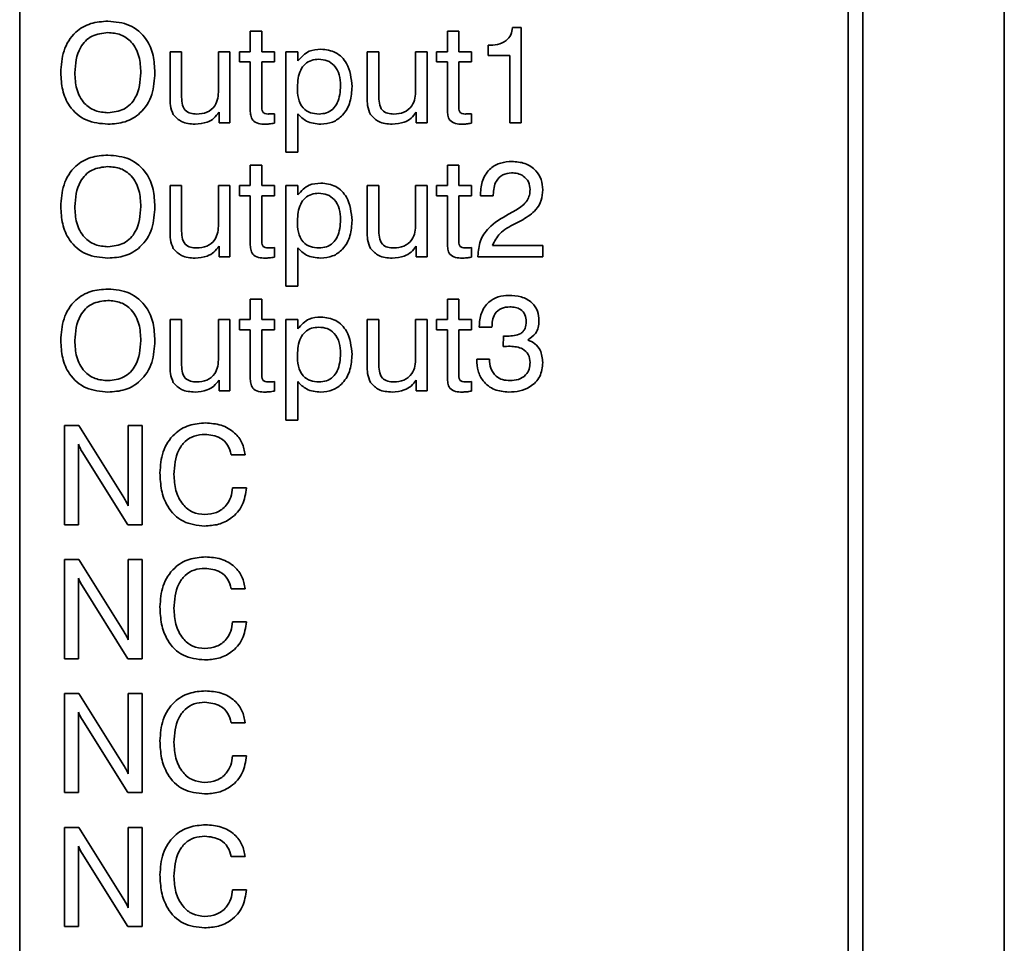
# Model space of a CAD drawing. Header units: millimetres. Extents: x 15 to 187, y 49 to 265.
# Tile 16 of 62: x 74 to 87, y 104 to 116. Entities that reach past the tile are written whole.
import ezdxf

# ---------------------------------------------------------------- set-up
doc = ezdxf.new("R2010")
doc.units = ezdxf.units.MM

msp = doc.modelspace()

# ---------------------------------------------------------------- linework, layer by layer
at = {"color": 7, "linetype": 'Continuous', "lineweight": 35}
for p, q in [((87.3352, 91.4998), (87.3352, 138.1665)), ((85.4352, 95.7332), (85.4352, 132.2665)), ((74.1018, 129.0665), (74.1018, 95.9332)), ((85.2352, 95.9332), (85.2352, 129.0665)), ((80.7269, 115.9485), (80.842, 115.9485)), ((80.842, 115.9485), (80.842, 114.6665)), ((77.201, 115.8973), (77.3548, 115.8973)), ((77.201, 115.6238), (77.201, 115.8973)), ((77.3548, 115.8973), (77.3548, 115.6238)), ((79.8506, 115.8973), (80.0044, 115.8973)), ((79.8506, 115.6238), (79.8506, 115.8973)), ((80.0044, 115.8973), (80.0044, 115.6238)), ((80.3976, 115.5725), (80.3976, 115.7092)), ((76.1241, 115.0041), (76.1241, 115.6238)), ((76.1241, 115.6238), (76.2779, 115.6238)), ((76.2779, 115.6238), (76.2779, 115.037)), ((76.7736, 115.6238), (76.9275, 115.6238)), ((76.7736, 115.1085), (76.7736, 115.6238)), ((76.9275, 115.6238), (76.9275, 114.6665)), ((77.0544, 115.6238), (77.201, 115.6238)), ((77.0544, 115.487), (77.0544, 115.6238)), ((77.3548, 115.6238), (77.5258, 115.6238)), ((77.5258, 115.6238), (77.5258, 115.487)), ((77.6796, 115.6238), (77.8391, 115.6238)), ((77.6796, 114.2733), (77.6796, 115.6238)), ((77.8391, 115.6238), (77.8391, 115.4996)), ((78.7736, 115.0041), (78.7736, 115.6238)), ((78.7736, 115.6238), (78.9275, 115.6238)), ((78.9275, 115.6238), (78.9275, 115.037)), ((79.4232, 115.6238), (79.5771, 115.6238)), ((79.4232, 115.1085), (79.4232, 115.6238)), ((79.5771, 115.6238), (79.5771, 114.6665)), ((79.7039, 115.6238), (79.8506, 115.6238)), ((79.7039, 115.487), (79.7039, 115.6238)), ((80.0044, 115.6238), (80.1754, 115.6238)), ((80.1754, 115.6238), (80.1754, 115.487)), ((80.6882, 115.5725), (80.3976, 115.5725)), ((80.6882, 114.6665), (80.6882, 115.5725)), ((77.201, 115.487), (77.0544, 115.487)), ((77.201, 114.8393), (77.201, 115.487)), ((77.5258, 115.487), (77.3548, 115.487)), ((77.3548, 115.487), (77.3548, 114.8943)), ((79.8506, 115.487), (79.7039, 115.487)), ((79.8506, 114.8393), (79.8506, 115.487)), ((80.1754, 115.487), (80.0044, 115.487)), ((80.0044, 115.487), (80.0044, 114.8943)), ((76.7806, 114.6665), (76.7806, 114.8102)), ((77.5258, 114.7907), (77.5258, 114.6628)), ((77.8391, 114.7896), (77.8391, 114.2733)), ((79.4302, 114.6665), (79.4302, 114.8102)), ((80.1754, 114.7907), (80.1754, 114.6628)), ((76.9275, 114.6665), (76.7806, 114.6665)), ((79.5771, 114.6665), (79.4302, 114.6665)), ((80.842, 114.6665), (80.6882, 114.6665)), ((77.8391, 114.2733), (77.6796, 114.2733)), ((77.201, 114.0973), (77.3548, 114.0973)), ((77.201, 113.8238), (77.201, 114.0973)), ((77.3548, 114.0973), (77.3548, 113.8238)), ((79.8506, 114.0973), (80.0044, 114.0973)), ((79.8506, 113.8238), (79.8506, 114.0973)), ((80.0044, 114.0973), (80.0044, 113.8238)), ((76.1241, 113.2041), (76.1241, 113.8238)), ((76.1241, 113.8238), (76.2779, 113.8238)), ((76.2779, 113.8238), (76.2779, 113.237)), ((76.7736, 113.8238), (76.9275, 113.8238)), ((76.7736, 113.3085), (76.7736, 113.8238)), ((76.9275, 113.8238), (76.9275, 112.8665)), ((77.0544, 113.8238), (77.201, 113.8238)), ((77.0544, 113.687), (77.0544, 113.8238)), ((77.3548, 113.8238), (77.5258, 113.8238)), ((77.5258, 113.8238), (77.5258, 113.687)), ((77.6796, 113.8238), (77.8391, 113.8238)), ((77.6796, 112.4733), (77.6796, 113.8238)), ((77.8391, 113.8238), (77.8391, 113.6996)), ((78.7736, 113.2041), (78.7736, 113.8238)), ((78.7736, 113.8238), (78.9275, 113.8238)), ((78.9275, 113.8238), (78.9275, 113.237)), ((79.4232, 113.8238), (79.5771, 113.8238)), ((79.4232, 113.3085), (79.4232, 113.8238)), ((79.5771, 113.8238), (79.5771, 112.8665)), ((79.7039, 113.8238), (79.8506, 113.8238)), ((79.7039, 113.687), (79.7039, 113.8238)), ((80.0044, 113.8238), (80.1754, 113.8238)), ((80.1754, 113.8238), (80.1754, 113.687)), ((77.201, 113.687), (77.0544, 113.687)), ((77.201, 113.0393), (77.201, 113.687)), ((77.5258, 113.687), (77.3548, 113.687)), ((77.3548, 113.687), (77.3548, 113.0943)), ((79.8506, 113.687), (79.7039, 113.687)), ((79.8506, 113.0393), (79.8506, 113.687)), ((80.1754, 113.687), (80.0044, 113.687)), ((80.0044, 113.687), (80.0044, 113.0943)), ((80.295, 113.687), (80.295, 113.7092)), ((80.466, 113.687), (80.295, 113.687)), ((80.466, 113.702), (80.466, 113.687)), ((80.6711, 113.4381), (80.7777, 113.4976)), ((80.8621, 113.366), (80.7557, 113.3109)), ((80.4542, 113.0203), (81.1326, 113.0203)), ((81.1326, 113.0203), (81.1326, 112.8665)), ((76.7806, 112.8665), (76.7806, 113.0102)), ((77.5258, 112.9907), (77.5258, 112.8628)), ((77.8391, 112.9896), (77.8391, 112.4733)), ((79.4302, 112.8665), (79.4302, 113.0102)), ((80.1754, 112.9907), (80.1754, 112.8628)), ((76.9275, 112.8665), (76.7806, 112.8665)), ((79.5771, 112.8665), (79.4302, 112.8665)), ((80.2608, 112.8665), (80.2608, 112.8769)), ((81.1326, 112.8665), (80.2608, 112.8665)), ((77.8391, 112.4733), (77.6796, 112.4733)), ((77.201, 112.2973), (77.3548, 112.2973)), ((77.201, 112.0238), (77.201, 112.2973)), ((77.3548, 112.2973), (77.3548, 112.0238)), ((79.8506, 112.2973), (80.0044, 112.2973)), ((79.8506, 112.0238), (79.8506, 112.2973)), ((80.0044, 112.2973), (80.0044, 112.0238)), ((76.1241, 111.4041), (76.1241, 112.0238)), ((76.1241, 112.0238), (76.2779, 112.0238)), ((76.2779, 112.0238), (76.2779, 111.437)), ((76.7736, 112.0238), (76.9275, 112.0238)), ((76.7736, 111.5085), (76.7736, 112.0238)), ((76.9275, 112.0238), (76.9275, 111.0665)), ((77.0544, 112.0238), (77.201, 112.0238)), ((77.0544, 111.887), (77.0544, 112.0238)), ((77.3548, 112.0238), (77.5258, 112.0238)), ((77.5258, 112.0238), (77.5258, 111.887)), ((77.6796, 112.0238), (77.8391, 112.0238)), ((77.6796, 110.6733), (77.6796, 112.0238)), ((77.8391, 112.0238), (77.8391, 111.8996)), ((78.7736, 111.4041), (78.7736, 112.0238)), ((78.7736, 112.0238), (78.9275, 112.0238)), ((78.9275, 112.0238), (78.9275, 111.437)), ((79.4232, 112.0238), (79.5771, 112.0238)), ((79.4232, 111.5085), (79.4232, 112.0238)), ((79.5771, 112.0238), (79.5771, 111.0665)), ((79.7039, 112.0238), (79.8506, 112.0238)), ((79.7039, 111.887), (79.7039, 112.0238)), ((80.0044, 112.0238), (80.1754, 112.0238)), ((80.1754, 112.0238), (80.1754, 111.887)), ((77.201, 111.887), (77.0544, 111.887)), ((77.201, 111.2393), (77.201, 111.887)), ((77.5258, 111.887), (77.3548, 111.887)), ((77.3548, 111.887), (77.3548, 111.2943)), ((79.8506, 111.887), (79.7039, 111.887)), ((79.8506, 111.2393), (79.8506, 111.887)), ((80.1754, 111.887), (80.0044, 111.887)), ((80.0044, 111.887), (80.0044, 111.2943)), ((80.2779, 111.9212), (80.2779, 111.9303)), ((80.4489, 111.9212), (80.2779, 111.9212)), ((80.6016, 111.6608), (80.6024, 111.8031)), ((80.6078, 111.6616), (80.6016, 111.6608)), ((80.2437, 111.4938), (80.4147, 111.4938)), ((80.2437, 111.4845), (80.2437, 111.4938)), ((76.7806, 111.0665), (76.7806, 111.2102)), ((77.5258, 111.1907), (77.5258, 111.0628)), ((77.8391, 111.1896), (77.8391, 110.6733)), ((79.4302, 111.0665), (79.4302, 111.2102)), ((80.1754, 111.1907), (80.1754, 111.0628)), ((76.9275, 111.0665), (76.7806, 111.0665)), ((79.5771, 111.0665), (79.4302, 111.0665)), ((77.8391, 110.6733), (77.6796, 110.6733)), ((74.7053, 110.5998), (74.8978, 110.5998)), ((74.7053, 109.2665), (74.7053, 110.5998)), ((74.8978, 110.5998), (75.5031, 109.6313)), ((75.56, 110.5998), (75.748, 110.5998)), ((75.56, 109.5192), (75.56, 110.5998)), ((75.748, 110.5998), (75.748, 109.2665)), ((74.8933, 110.3472), (74.8933, 109.2665)), ((75.5573, 109.2665), (74.94, 110.2486)), ((77.1326, 110.2067), (76.9446, 110.2067)), ((76.9617, 109.7622), (77.1497, 109.7622)), ((74.8933, 109.2665), (74.7053, 109.2665)), ((75.748, 109.2665), (75.5573, 109.2665)), ((74.7053, 108.7998), (74.8978, 108.7998)), ((74.7053, 107.4665), (74.7053, 108.7998)), ((74.8978, 108.7998), (75.5031, 107.8313)), ((75.56, 108.7998), (75.748, 108.7998)), ((75.56, 107.7192), (75.56, 108.7998)), ((75.748, 108.7998), (75.748, 107.4665)), ((74.8933, 108.5472), (74.8933, 107.4665)), ((75.5573, 107.4665), (74.94, 108.4486)), ((77.1326, 108.4067), (76.9446, 108.4067)), ((76.9617, 107.9622), (77.1497, 107.9622)), ((74.8933, 107.4665), (74.7053, 107.4665)), ((75.748, 107.4665), (75.5573, 107.4665)), ((74.7053, 106.9998), (74.8978, 106.9998)), ((74.7053, 105.6665), (74.7053, 106.9998)), ((74.8978, 106.9998), (75.5031, 106.0313)), ((75.56, 106.9998), (75.748, 106.9998)), ((75.56, 105.9192), (75.56, 106.9998)), ((75.748, 106.9998), (75.748, 105.6665)), ((74.8933, 106.7472), (74.8933, 105.6665)), ((75.5573, 105.6665), (74.94, 106.6486)), ((77.1326, 106.6067), (76.9446, 106.6067)), ((76.9617, 106.1622), (77.1497, 106.1622)), ((74.8933, 105.6665), (74.7053, 105.6665)), ((75.748, 105.6665), (75.5573, 105.6665)), ((74.7053, 105.1998), (74.8978, 105.1998)), ((74.7053, 103.8665), (74.7053, 105.1998)), ((74.8978, 105.1998), (75.5031, 104.2313)), ((75.56, 105.1998), (75.748, 105.1998)), ((75.56, 104.1192), (75.56, 105.1998)), ((75.748, 105.1998), (75.748, 103.8665)), ((74.8933, 104.9472), (74.8933, 103.8665)), ((75.5573, 103.8665), (74.94, 104.8486)), ((77.1326, 104.8067), (76.9446, 104.8067)), ((76.9617, 104.3622), (77.1497, 104.3622)), ((74.8933, 103.8665), (74.7053, 103.8665)), ((75.748, 103.8665), (75.5573, 103.8665))]:
    msp.add_line(p, q, dxfattribs=at)
for points, knots in [([(74.654, 115.3417), (74.6604, 115.4415), (74.6731, 115.6403), (74.8251, 115.8862), (75.053, 116.0181), (75.2094, 116.0287), (75.2878, 116.034)], [0, 0, 0, 0, 0.2806564, 0.559563, 0.7794045, 1, 1, 1, 1]), ([(75.2878, 116.034), (75.3879, 116.0253), (75.5877, 116.0079), (75.8081, 115.8148), (75.907, 115.5758), (75.915, 115.4198), (75.9189, 115.3417)], [0, 0, 0, 0, 0.2799495, 0.5584674, 0.7789101, 1, 1, 1, 1]), ([(80.3976, 115.7092), (80.44, 115.7113), (80.5247, 115.7155), (80.6391, 115.7595), (80.7094, 115.8492), (80.7211, 115.9154), (80.7269, 115.9485)], [0, 0, 0, 0, 0.2810561, 0.5603187, 0.7796488, 1, 1, 1, 1]), ([(75.2878, 115.8802), (75.2132, 115.8722), (75.0643, 115.8562), (74.8677, 115.6516), (74.8518, 115.4593), (74.842, 115.3417)], [0, 0, 0, 0, 0.2803874, 0.55994149, 1, 1, 1, 1]), ([(75.7309, 115.3417), (75.7269, 115.4155), (75.719, 115.5628), (75.6232, 115.7522), (75.4624, 115.866), (75.3461, 115.8755), (75.2878, 115.8802)], [0, 0, 0, 0, 0.28094, 0.560286, 0.7797841, 1, 1, 1, 1]), ([(77.8391, 115.4996), (77.8865, 115.5515), (77.9713, 115.6445), (78.0954, 115.6538), (78.1502, 115.6579)], [0, 0, 0, 0, 0.5586656, 1, 1, 1, 1]), ([(78.1502, 115.6579), (78.2194, 115.6496), (78.3577, 115.633), (78.5397, 115.443), (78.5576, 115.2647), (78.5685, 115.1558)], [0, 0, 0, 0, 0.280272, 0.5603284, 1, 1, 1, 1]), ([(78.1227, 115.5212), (78.0892, 115.5189), (78.0222, 115.5142), (77.9335, 115.4612), (77.8464, 115.3412), (77.8388, 115.227), (77.8335, 115.147)], [0, 0, 0, 0, 0.1872424, 0.373886, 0.5608603, 1, 1, 1, 1]), ([(78.4147, 115.1676), (78.412, 115.2161), (78.4065, 115.3128), (78.3422, 115.4361), (78.2374, 115.5116), (78.161, 115.518), (78.1227, 115.5212)], [0, 0, 0, 0, 0.2808611, 0.5601993, 0.7797764, 1, 1, 1, 1]), ([(75.2878, 114.6494), (75.1875, 114.6582), (74.9875, 114.6757), (74.7661, 114.8681), (74.6665, 115.1074), (74.6581, 115.2635), (74.654, 115.3417)], [0, 0, 0, 0, 0.2799747, 0.5585368, 0.7789397, 1, 1, 1, 1]), ([(74.842, 115.3417), (74.8461, 115.2677), (74.8542, 115.1201), (74.9514, 114.9307), (75.1128, 114.8172), (75.2294, 114.8079), (75.2878, 114.8032)], [0, 0, 0, 0, 0.2809153, 0.5602205, 0.7797539, 1, 1, 1, 1]), ([(75.9189, 115.3417), (75.9127, 115.2422), (75.9002, 115.0437), (75.7491, 114.798), (75.5222, 114.6655), (75.366, 114.6548), (75.2878, 114.6494)], [0, 0, 0, 0, 0.2806789, 0.5596353, 0.7794046, 1, 1, 1, 1]), ([(75.2878, 114.8032), (75.3622, 114.8114), (75.5107, 114.8276), (75.7053, 115.033), (75.7212, 115.2246), (75.7309, 115.3417)], [0, 0, 0, 0, 0.280273, 0.5599391, 1, 1, 1, 1]), ([(77.8335, 115.147), (77.8356, 115.0976), (77.8397, 114.9991), (77.8966, 114.8675), (78.0076, 114.794), (78.0855, 114.7888), (78.1246, 114.7862)], [0, 0, 0, 0, 0.2812416, 0.5603616, 0.7795575, 1, 1, 1, 1]), ([(78.1246, 114.7862), (78.1585, 114.7886), (78.2263, 114.7935), (78.3154, 114.8486), (78.4017, 114.9713), (78.4093, 115.0866), (78.4147, 115.1676)], [0, 0, 0, 0, 0.1871182, 0.3736882, 0.5607415, 1, 1, 1, 1]), ([(78.5685, 115.1558), (78.5643, 115.0864), (78.5559, 114.948), (78.4605, 114.774), (78.3126, 114.6641), (78.2033, 114.6543), (78.1486, 114.6494)], [0, 0, 0, 0, 0.2807946, 0.5601953, 0.7799066, 1, 1, 1, 1]), ([(76.1668, 114.7776), (76.1506, 114.8183), (76.1216, 114.8912), (76.1233, 114.9695), (76.1241, 115.0041)], [0, 0, 0, 0, 0.5574847, 1, 1, 1, 1]), ([(76.2779, 115.037), (76.2789, 115.0022), (76.2809, 114.9331), (76.3132, 114.8346), (76.3975, 114.7897), (76.4523, 114.7873), (76.4798, 114.7862)], [0, 0, 0, 0, 0.2816448, 0.5602353, 0.7790583, 1, 1, 1, 1]), ([(76.4798, 114.7862), (76.5269, 114.7893), (76.6206, 114.7957), (76.7266, 114.8848), (76.7688, 114.9989), (76.772, 115.0719), (76.7736, 115.1085)], [0, 0, 0, 0, 0.2803278, 0.5582704, 0.7787664, 1, 1, 1, 1]), ([(78.8164, 114.7776), (78.8002, 114.8183), (78.7712, 114.8912), (78.7729, 114.9695), (78.7736, 115.0041)], [0, 0, 0, 0, 0.5574847, 1, 1, 1, 1]), ([(78.9275, 115.037), (78.9285, 115.0022), (78.9304, 114.9331), (78.9628, 114.8346), (79.0471, 114.7897), (79.1019, 114.7873), (79.1294, 114.7862)], [0, 0, 0, 0, 0.2816448, 0.5602353, 0.7790583, 1, 1, 1, 1]), ([(79.1294, 114.7862), (79.1765, 114.7893), (79.2702, 114.7957), (79.3762, 114.8848), (79.4184, 114.9989), (79.4216, 115.0719), (79.4232, 115.1085)], [0, 0, 0, 0, 0.2803278, 0.5582704, 0.7787664, 1, 1, 1, 1]), ([(77.3548, 114.8943), (77.3543, 114.866), (77.3537, 114.8305), (77.3806, 114.7988), (77.4058, 114.7876), (77.4262, 114.7867), (77.4398, 114.7862)], [0, 0, 0, 0, 0.4987736, 0.6236928, 0.7492715, 1, 1, 1, 1]), ([(80.0044, 114.8943), (80.0039, 114.866), (80.0032, 114.8305), (80.0302, 114.7988), (80.0554, 114.7876), (80.0758, 114.7867), (80.0893, 114.7862)], [0, 0, 0, 0, 0.4987736, 0.6236928, 0.7492715, 1, 1, 1, 1]), ([(76.459, 114.6494), (76.3948, 114.6534), (76.2804, 114.6605), (76.2014, 114.7419), (76.1668, 114.7776)], [0, 0, 0, 0, 0.561349, 1, 1, 1, 1]), ([(76.7806, 114.8102), (76.7593, 114.7821), (76.7166, 114.726), (76.6051, 114.6613), (76.5144, 114.6539), (76.459, 114.6494)], [0, 0, 0, 0, 0.2802652, 0.5605432, 1, 1, 1, 1]), ([(77.4005, 114.6494), (77.3705, 114.6502), (77.311, 114.6517), (77.2296, 114.6921), (77.2035, 114.7688), (77.2018, 114.8158), (77.201, 114.8393)], [0, 0, 0, 0, 0.2815969, 0.55848151, 0.77853896, 1, 1, 1, 1]), ([(77.4398, 114.7862), (77.4559, 114.7866), (77.4846, 114.7875), (77.5132, 114.7897), (77.5258, 114.7907)], [0, 0, 0, 0, 0.5599769, 1, 1, 1, 1]), ([(78.1486, 114.6494), (78.081, 114.6554), (77.9602, 114.666), (77.8761, 114.7518), (77.8391, 114.7896)], [0, 0, 0, 0, 0.5595646, 1, 1, 1, 1]), ([(79.1086, 114.6494), (79.0444, 114.6534), (78.93, 114.6605), (78.851, 114.7419), (78.8164, 114.7776)], [0, 0, 0, 0, 0.561349, 1, 1, 1, 1]), ([(79.4302, 114.8102), (79.4088, 114.7821), (79.3662, 114.726), (79.2546, 114.6613), (79.164, 114.6539), (79.1086, 114.6494)], [0, 0, 0, 0, 0.2802652, 0.5605432, 1, 1, 1, 1]), ([(80.0501, 114.6494), (80.0201, 114.6502), (79.9605, 114.6517), (79.8792, 114.6921), (79.8531, 114.7688), (79.8514, 114.8158), (79.8506, 114.8393)], [0, 0, 0, 0, 0.2815969, 0.5584815, 0.778539, 1, 1, 1, 1]), ([(80.0893, 114.7862), (80.1054, 114.7866), (80.1341, 114.7875), (80.1628, 114.7897), (80.1754, 114.7907)], [0, 0, 0, 0, 0.5599769, 1, 1, 1, 1]), ([(77.5258, 114.6628), (77.5025, 114.659), (77.461, 114.6522), (77.419, 114.6503), (77.4005, 114.6494)], [0, 0, 0, 0, 0.5600717, 1, 1, 1, 1]), ([(80.1754, 114.6628), (80.1521, 114.659), (80.1106, 114.6522), (80.0686, 114.6503), (80.0501, 114.6494)], [0, 0, 0, 0, 0.5600717, 1, 1, 1, 1]), ([(74.654, 113.5417), (74.6604, 113.6415), (74.6731, 113.8403), (74.8251, 114.0862), (75.053, 114.2181), (75.2094, 114.2287), (75.2878, 114.234)], [0, 0, 0, 0, 0.2806564, 0.559563, 0.7794045, 1, 1, 1, 1]), ([(75.2878, 114.234), (75.3879, 114.2253), (75.5877, 114.2079), (75.8081, 114.0148), (75.907, 113.7758), (75.915, 113.6198), (75.9189, 113.5417)], [0, 0, 0, 0, 0.2799495, 0.5584674, 0.7789101, 1, 1, 1, 1]), ([(75.2878, 114.0802), (75.2132, 114.0722), (75.0643, 114.0562), (74.8677, 113.8516), (74.8518, 113.6593), (74.842, 113.5417)], [0, 0, 0, 0, 0.2803874, 0.5599415, 1, 1, 1, 1]), ([(75.7309, 113.5417), (75.7269, 113.6155), (75.719, 113.7628), (75.6232, 113.9522), (75.4624, 114.066), (75.3461, 114.0755), (75.2878, 114.0802)], [0, 0, 0, 0, 0.28094, 0.560286, 0.7797841, 1, 1, 1, 1]), ([(80.295, 113.7092), (80.2997, 113.7739), (80.309, 113.9029), (80.4159, 114.0569), (80.5645, 114.1385), (80.6658, 114.1452), (80.7165, 114.1485)], [0, 0, 0, 0, 0.2804511, 0.5593623, 0.779308, 1, 1, 1, 1]), ([(80.7165, 114.1485), (80.776, 114.1442), (80.8949, 114.1354), (81.0381, 114.0412), (81.1215, 113.9087), (81.1289, 113.8152), (81.1326, 113.7685)], [0, 0, 0, 0, 0.2804405, 0.5596806, 0.7795919, 1, 1, 1, 1]), ([(80.7125, 113.9947), (80.6717, 113.9904), (80.5903, 113.9817), (80.4813, 113.8714), (80.4718, 113.7663), (80.466, 113.702)], [0, 0, 0, 0, 0.280567, 0.5602644, 1, 1, 1, 1]), ([(80.9617, 113.7698), (80.958, 113.8055), (80.9507, 113.8767), (80.8802, 113.9531), (80.796, 113.9901), (80.7403, 113.9932), (80.7125, 113.9947)], [0, 0, 0, 0, 0.2796101, 0.558548, 0.779048, 1, 1, 1, 1]), ([(77.8391, 113.6996), (77.8865, 113.7515), (77.9713, 113.8445), (78.0954, 113.8538), (78.1502, 113.8579)], [0, 0, 0, 0, 0.5586656, 1, 1, 1, 1]), ([(78.1502, 113.8579), (78.2194, 113.8496), (78.3577, 113.833), (78.5397, 113.643), (78.5576, 113.4647), (78.5685, 113.3558)], [0, 0, 0, 0, 0.280272, 0.5603284, 1, 1, 1, 1]), ([(78.1227, 113.7212), (78.0892, 113.7189), (78.0222, 113.7142), (77.9335, 113.6612), (77.8464, 113.5412), (77.8388, 113.427), (77.8335, 113.347)], [0, 0, 0, 0, 0.1872424, 0.373886, 0.5608603, 1, 1, 1, 1]), ([(78.4147, 113.3676), (78.412, 113.4161), (78.4065, 113.5128), (78.3422, 113.6361), (78.2374, 113.7116), (78.161, 113.718), (78.1227, 113.7212)], [0, 0, 0, 0, 0.28086115, 0.56019935, 0.7797764, 1, 1, 1, 1]), ([(80.7777, 113.4976), (80.8327, 113.5342), (80.9095, 113.5851), (80.9567, 113.6935), (80.96, 113.7444), (80.9617, 113.7698)], [0, 0, 0, 0, 0.5581266, 0.7790134, 1, 1, 1, 1]), ([(81.1326, 113.7685), (81.1288, 113.7205), (81.1212, 113.6246), (81.0321, 113.4716), (80.9266, 113.406), (80.8621, 113.366)], [0, 0, 0, 0, 0.2802912, 0.560216, 1, 1, 1, 1]), ([(75.2878, 112.8494), (75.1875, 112.8582), (74.9875, 112.8757), (74.7661, 113.0681), (74.6665, 113.3074), (74.6581, 113.4635), (74.654, 113.5417)], [0, 0, 0, 0, 0.2799747, 0.5585368, 0.7789397, 1, 1, 1, 1]), ([(74.842, 113.5417), (74.8461, 113.4677), (74.8542, 113.3201), (74.9514, 113.1307), (75.1128, 113.0172), (75.2294, 113.0079), (75.2878, 113.0032)], [0, 0, 0, 0, 0.28091526, 0.56022051, 0.77975387, 1, 1, 1, 1]), ([(75.9189, 113.5417), (75.9127, 113.4422), (75.9002, 113.2437), (75.7491, 112.998), (75.5222, 112.8655), (75.366, 112.8548), (75.2878, 112.8494)], [0, 0, 0, 0, 0.2806789, 0.5596353, 0.7794046, 1, 1, 1, 1]), ([(75.2878, 113.0032), (75.3622, 113.0114), (75.5107, 113.0276), (75.7053, 113.233), (75.7212, 113.4246), (75.7309, 113.5417)], [0, 0, 0, 0, 0.28027303, 0.5599391, 1, 1, 1, 1]), ([(80.2608, 112.8769), (80.2661, 112.9463), (80.2766, 113.0849), (80.4224, 113.2952), (80.5766, 113.3838), (80.6711, 113.4381)], [0, 0, 0, 0, 0.2799963, 0.5591981, 1, 1, 1, 1]), ([(76.4798, 112.9862), (76.5269, 112.9893), (76.6206, 112.9957), (76.7266, 113.0848), (76.7688, 113.1989), (76.772, 113.2719), (76.7736, 113.3085)], [0, 0, 0, 0, 0.2803278, 0.5582704, 0.7787664, 1, 1, 1, 1]), ([(77.8335, 113.347), (77.8356, 113.2976), (77.8397, 113.1991), (77.8966, 113.0675), (78.0076, 112.994), (78.0855, 112.9888), (78.1246, 112.9862)], [0, 0, 0, 0, 0.2812416, 0.5603616, 0.7795575, 1, 1, 1, 1]), ([(78.1246, 112.9862), (78.1585, 112.9886), (78.2263, 112.9935), (78.3154, 113.0486), (78.4017, 113.1713), (78.4093, 113.2866), (78.4147, 113.3676)], [0, 0, 0, 0, 0.1871182, 0.3736882, 0.5607415, 1, 1, 1, 1]), ([(78.5685, 113.3558), (78.5643, 113.2864), (78.5559, 113.148), (78.4605, 112.974), (78.3126, 112.8641), (78.2033, 112.8543), (78.1486, 112.8494)], [0, 0, 0, 0, 0.2807946, 0.5601953, 0.7799066, 1, 1, 1, 1]), ([(79.1294, 112.9862), (79.1765, 112.9893), (79.2702, 112.9957), (79.3762, 113.0848), (79.4184, 113.1989), (79.4216, 113.2719), (79.4232, 113.3085)], [0, 0, 0, 0, 0.2803278, 0.55827045, 0.77876645, 1, 1, 1, 1]), ([(80.7557, 113.3109), (80.6823, 113.2731), (80.5517, 113.2059), (80.4839, 113.0768), (80.4542, 113.0203)], [0, 0, 0, 0, 0.5626058, 1, 1, 1, 1]), ([(76.1668, 112.9776), (76.1506, 113.0183), (76.1216, 113.0912), (76.1233, 113.1695), (76.1241, 113.2041)], [0, 0, 0, 0, 0.5574847, 1, 1, 1, 1]), ([(76.2779, 113.237), (76.2789, 113.2022), (76.2809, 113.1331), (76.3132, 113.0346), (76.3975, 112.9897), (76.4523, 112.9873), (76.4798, 112.9862)], [0, 0, 0, 0, 0.2816448, 0.5602353, 0.7790583, 1, 1, 1, 1]), ([(78.8164, 112.9776), (78.8002, 113.0183), (78.7712, 113.0912), (78.7729, 113.1695), (78.7736, 113.2041)], [0, 0, 0, 0, 0.5574847, 1, 1, 1, 1]), ([(78.9275, 113.237), (78.9285, 113.2022), (78.9304, 113.1331), (78.9628, 113.0346), (79.0471, 112.9897), (79.1019, 112.9873), (79.1294, 112.9862)], [0, 0, 0, 0, 0.2816448, 0.5602353, 0.7790583, 1, 1, 1, 1]), ([(77.4005, 112.8494), (77.3705, 112.8502), (77.311, 112.8517), (77.2296, 112.8921), (77.2035, 112.9688), (77.2018, 113.0158), (77.201, 113.0393)], [0, 0, 0, 0, 0.2815969, 0.5584815, 0.778539, 1, 1, 1, 1]), ([(77.3548, 113.0943), (77.3543, 113.066), (77.3537, 113.0305), (77.3806, 112.9988), (77.4058, 112.9876), (77.4262, 112.9867), (77.4398, 112.9862)], [0, 0, 0, 0, 0.4987736, 0.6236928, 0.7492715, 1, 1, 1, 1]), ([(80.0501, 112.8494), (80.0201, 112.8502), (79.9605, 112.8517), (79.8792, 112.8921), (79.8531, 112.9688), (79.8514, 113.0158), (79.8506, 113.0393)], [0, 0, 0, 0, 0.2815969, 0.5584815, 0.778539, 1, 1, 1, 1]), ([(80.0044, 113.0943), (80.0039, 113.066), (80.0032, 113.0305), (80.0302, 112.9988), (80.0554, 112.9876), (80.0758, 112.9867), (80.0893, 112.9862)], [0, 0, 0, 0, 0.4987736, 0.6236928, 0.7492715, 1, 1, 1, 1]), ([(76.459, 112.8494), (76.3948, 112.8534), (76.2804, 112.8605), (76.2014, 112.9419), (76.1668, 112.9776)], [0, 0, 0, 0, 0.561349, 1, 1, 1, 1]), ([(76.7806, 113.0102), (76.7593, 112.9821), (76.7166, 112.926), (76.6051, 112.8613), (76.5144, 112.8539), (76.459, 112.8494)], [0, 0, 0, 0, 0.2802652, 0.5605432, 1, 1, 1, 1]), ([(77.4398, 112.9862), (77.4559, 112.9866), (77.4846, 112.9875), (77.5132, 112.9897), (77.5258, 112.9907)], [0, 0, 0, 0, 0.5599769, 1, 1, 1, 1]), ([(78.1486, 112.8494), (78.081, 112.8554), (77.9602, 112.866), (77.8761, 112.9518), (77.8391, 112.9896)], [0, 0, 0, 0, 0.5595646, 1, 1, 1, 1]), ([(79.1086, 112.8494), (79.0444, 112.8534), (78.93, 112.8605), (78.851, 112.9419), (78.8164, 112.9776)], [0, 0, 0, 0, 0.561349, 1, 1, 1, 1]), ([(79.4302, 113.0102), (79.4088, 112.9821), (79.3662, 112.926), (79.2546, 112.8613), (79.164, 112.8539), (79.1086, 112.8494)], [0, 0, 0, 0, 0.2802652, 0.5605432, 1, 1, 1, 1]), ([(80.0893, 112.9862), (80.1054, 112.9866), (80.1341, 112.9875), (80.1628, 112.9897), (80.1754, 112.9907)], [0, 0, 0, 0, 0.5599769, 1, 1, 1, 1]), ([(77.5258, 112.8628), (77.5025, 112.859), (77.461, 112.8522), (77.419, 112.8503), (77.4005, 112.8494)], [0, 0, 0, 0, 0.5600717, 1, 1, 1, 1]), ([(80.1754, 112.8628), (80.1521, 112.859), (80.1106, 112.8522), (80.0686, 112.8503), (80.0501, 112.8494)], [0, 0, 0, 0, 0.5600717, 1, 1, 1, 1]), ([(74.654, 111.7417), (74.6604, 111.8415), (74.6731, 112.0403), (74.8251, 112.2862), (75.053, 112.4181), (75.2094, 112.4287), (75.2878, 112.434)], [0, 0, 0, 0, 0.2806564, 0.559563, 0.7794045, 1, 1, 1, 1]), ([(75.2878, 112.434), (75.3879, 112.4253), (75.5877, 112.4079), (75.8081, 112.2148), (75.907, 111.9758), (75.915, 111.8198), (75.9189, 111.7417)], [0, 0, 0, 0, 0.2799495, 0.5584674, 0.7789101, 1, 1, 1, 1]), ([(75.2878, 112.2802), (75.2132, 112.2722), (75.0643, 112.2562), (74.8677, 112.0516), (74.8518, 111.8593), (74.842, 111.7417)], [0, 0, 0, 0, 0.2803874, 0.5599415, 1, 1, 1, 1]), ([(75.7309, 111.7417), (75.7269, 111.8155), (75.719, 111.9628), (75.6232, 112.1522), (75.4624, 112.266), (75.3461, 112.2755), (75.2878, 112.2802)], [0, 0, 0, 0, 0.28094, 0.560286, 0.7797841, 1, 1, 1, 1]), ([(80.2779, 111.9303), (80.2825, 111.9913), (80.2917, 112.113), (80.3912, 112.2589), (80.5302, 112.3385), (80.6258, 112.3452), (80.6738, 112.3485)], [0, 0, 0, 0, 0.28039056, 0.559399, 0.77936521, 1, 1, 1, 1]), ([(80.6738, 112.3485), (80.7301, 112.3456), (80.8426, 112.3397), (80.9868, 112.2648), (81.0712, 112.1404), (81.0779, 112.0517), (81.0813, 112.0072)], [0, 0, 0, 0, 0.280903, 0.5601602, 0.7797064, 1, 1, 1, 1]), ([(80.69, 112.1947), (80.6507, 112.1918), (80.5722, 112.186), (80.4855, 112.1089), (80.4528, 112.0129), (80.4502, 111.9518), (80.4489, 111.9212)], [0, 0, 0, 0, 0.2802242, 0.5580012, 0.7786172, 1, 1, 1, 1]), ([(80.9104, 111.9968), (80.9079, 112.0286), (80.9028, 112.092), (80.841, 112.1621), (80.7643, 112.1911), (80.7148, 112.1935), (80.69, 112.1947)], [0, 0, 0, 0, 0.2799727, 0.5582824, 0.7787932, 1, 1, 1, 1]), ([(77.8391, 111.8996), (77.8865, 111.9515), (77.9713, 112.0445), (78.0954, 112.0538), (78.1502, 112.0579)], [0, 0, 0, 0, 0.5586656, 1, 1, 1, 1]), ([(78.1502, 112.0579), (78.2194, 112.0496), (78.3577, 112.033), (78.5397, 111.843), (78.5576, 111.6647), (78.5685, 111.5558)], [0, 0, 0, 0, 0.280272, 0.5603284, 1, 1, 1, 1]), ([(80.6559, 111.8015), (80.6866, 111.8025), (80.748, 111.8043), (80.8242, 111.8258), (80.8725, 111.8652), (80.9051, 111.9189), (80.9083, 111.9657), (80.9104, 111.9968)], [0, 0, 0, 0, 0.2507958, 0.5005317, 0.6255696, 0.7505786, 1, 1, 1, 1]), ([(81.0813, 112.0072), (81.0796, 111.9777), (81.0762, 111.9188), (81.0345, 111.8179), (80.969, 111.7765), (80.9291, 111.7513)], [0, 0, 0, 0, 0.2814183, 0.5622336, 1, 1, 1, 1]), ([(78.1227, 111.9212), (78.0892, 111.9189), (78.0222, 111.9142), (77.9335, 111.8612), (77.8464, 111.7412), (77.8388, 111.627), (77.8335, 111.547)], [0, 0, 0, 0, 0.18724241, 0.37388603, 0.56086027, 1, 1, 1, 1]), ([(78.4147, 111.5676), (78.412, 111.6161), (78.4065, 111.7128), (78.3422, 111.8361), (78.2374, 111.9116), (78.161, 111.918), (78.1227, 111.9212)], [0, 0, 0, 0, 0.2808611, 0.5601993, 0.7797764, 1, 1, 1, 1]), ([(75.2878, 111.0494), (75.1875, 111.0582), (74.9875, 111.0757), (74.7661, 111.2681), (74.6665, 111.5074), (74.6581, 111.6635), (74.654, 111.7417)], [0, 0, 0, 0, 0.27997466, 0.55853676, 0.77893966, 1, 1, 1, 1]), ([(74.842, 111.7417), (74.8461, 111.6677), (74.8542, 111.5201), (74.9514, 111.3307), (75.1128, 111.2172), (75.2294, 111.2079), (75.2878, 111.2032)], [0, 0, 0, 0, 0.2809153, 0.5602205, 0.7797539, 1, 1, 1, 1]), ([(75.9189, 111.7417), (75.9127, 111.6422), (75.9002, 111.4437), (75.7491, 111.198), (75.5222, 111.0655), (75.366, 111.0548), (75.2878, 111.0494)], [0, 0, 0, 0, 0.2806789, 0.5596353, 0.7794046, 1, 1, 1, 1]), ([(75.2878, 111.2032), (75.3622, 111.2114), (75.5107, 111.2276), (75.7053, 111.433), (75.7212, 111.6246), (75.7309, 111.7417)], [0, 0, 0, 0, 0.280273, 0.5599391, 1, 1, 1, 1]), ([(80.6024, 111.8031), (80.6124, 111.8026), (80.6302, 111.8016), (80.648, 111.8016), (80.6559, 111.8015)], [0, 0, 0, 0, 0.55999774, 1, 1, 1, 1]), ([(80.9291, 111.7513), (80.9628, 111.736), (81.0301, 111.7055), (81.117, 111.5995), (81.1267, 111.5039), (81.1326, 111.4455)], [0, 0, 0, 0, 0.2808991, 0.5611056, 1, 1, 1, 1]), ([(78.1246, 111.1862), (78.1585, 111.1886), (78.2263, 111.1935), (78.3154, 111.2486), (78.4017, 111.3713), (78.4093, 111.4866), (78.4147, 111.5676)], [0, 0, 0, 0, 0.1871182, 0.3736882, 0.5607415, 1, 1, 1, 1]), ([(80.6932, 111.6648), (80.6773, 111.6644), (80.6488, 111.6637), (80.6203, 111.6622), (80.6078, 111.6616)], [0, 0, 0, 0, 0.5599861, 1, 1, 1, 1]), ([(80.9617, 111.4466), (80.9577, 111.4836), (80.9499, 111.5575), (80.8467, 111.6534), (80.7515, 111.6605), (80.6932, 111.6648)], [0, 0, 0, 0, 0.2802531, 0.5596856, 1, 1, 1, 1]), ([(76.2779, 111.437), (76.2789, 111.4022), (76.2809, 111.3331), (76.3132, 111.2346), (76.3975, 111.1897), (76.4523, 111.1873), (76.4798, 111.1862)], [0, 0, 0, 0, 0.2816448, 0.5602353, 0.7790583, 1, 1, 1, 1]), ([(76.4798, 111.1862), (76.5269, 111.1893), (76.6206, 111.1957), (76.7266, 111.2848), (76.7688, 111.3989), (76.772, 111.4719), (76.7736, 111.5085)], [0, 0, 0, 0, 0.2803278, 0.5582704, 0.7787664, 1, 1, 1, 1]), ([(77.8335, 111.547), (77.8356, 111.4976), (77.8397, 111.3991), (77.8966, 111.2675), (78.0076, 111.194), (78.0855, 111.1888), (78.1246, 111.1862)], [0, 0, 0, 0, 0.2812416, 0.5603616, 0.7795575, 1, 1, 1, 1]), ([(78.5685, 111.5558), (78.5643, 111.4864), (78.5559, 111.348), (78.4605, 111.174), (78.3126, 111.0641), (78.2033, 111.0543), (78.1486, 111.0494)], [0, 0, 0, 0, 0.2807946, 0.5601953, 0.7799066, 1, 1, 1, 1]), ([(78.9275, 111.437), (78.9285, 111.4022), (78.9304, 111.3331), (78.9628, 111.2346), (79.0471, 111.1897), (79.1019, 111.1873), (79.1294, 111.1862)], [0, 0, 0, 0, 0.2816448, 0.5602353, 0.7790583, 1, 1, 1, 1]), ([(79.1294, 111.1862), (79.1765, 111.1893), (79.2702, 111.1957), (79.3762, 111.2848), (79.4184, 111.3989), (79.4216, 111.4719), (79.4232, 111.5085)], [0, 0, 0, 0, 0.2803278, 0.5582704, 0.7787664, 1, 1, 1, 1]), ([(80.6735, 111.0494), (80.6086, 111.0549), (80.479, 111.066), (80.33, 111.1814), (80.2532, 111.3321), (80.2469, 111.4337), (80.2437, 111.4845)], [0, 0, 0, 0, 0.280115, 0.5590167, 0.7791969, 1, 1, 1, 1]), ([(80.4147, 111.4938), (80.4183, 111.4515), (80.4256, 111.367), (80.4916, 111.2627), (80.5903, 111.2095), (80.6569, 111.2053), (80.6903, 111.2032)], [0, 0, 0, 0, 0.2806915, 0.5594019, 0.7792757, 1, 1, 1, 1]), ([(81.1326, 111.4455), (81.1254, 111.3811), (81.111, 111.2523), (80.9777, 111.1192), (80.8241, 111.0574), (80.7237, 111.0521), (80.6735, 111.0494)], [0, 0, 0, 0, 0.2793607, 0.558332, 0.7789141, 1, 1, 1, 1]), ([(80.6903, 111.2032), (80.729, 111.2057), (80.8061, 111.2106), (80.9016, 111.2684), (80.9552, 111.3554), (80.9595, 111.4162), (80.9617, 111.4466)], [0, 0, 0, 0, 0.2806558, 0.559744, 0.7795108, 1, 1, 1, 1]), ([(76.1668, 111.1776), (76.1506, 111.2183), (76.1216, 111.2912), (76.1233, 111.3695), (76.1241, 111.4041)], [0, 0, 0, 0, 0.5574847, 1, 1, 1, 1]), ([(77.3548, 111.2943), (77.3543, 111.266), (77.3537, 111.2305), (77.3806, 111.1988), (77.4058, 111.1876), (77.4262, 111.1867), (77.4398, 111.1862)], [0, 0, 0, 0, 0.4987736, 0.6236928, 0.7492715, 1, 1, 1, 1]), ([(78.8164, 111.1776), (78.8002, 111.2183), (78.7712, 111.2912), (78.7729, 111.3695), (78.7736, 111.4041)], [0, 0, 0, 0, 0.5574847, 1, 1, 1, 1]), ([(80.0044, 111.2943), (80.0039, 111.266), (80.0032, 111.2305), (80.0302, 111.1988), (80.0554, 111.1876), (80.0758, 111.1867), (80.0893, 111.1862)], [0, 0, 0, 0, 0.4987736, 0.6236928, 0.7492715, 1, 1, 1, 1]), ([(76.459, 111.0494), (76.3948, 111.0534), (76.2804, 111.0605), (76.2014, 111.1419), (76.1668, 111.1776)], [0, 0, 0, 0, 0.561349, 1, 1, 1, 1]), ([(76.7806, 111.2102), (76.7593, 111.1821), (76.7166, 111.126), (76.6051, 111.0613), (76.5144, 111.0539), (76.459, 111.0494)], [0, 0, 0, 0, 0.2802652, 0.5605432, 1, 1, 1, 1]), ([(77.4005, 111.0494), (77.3705, 111.0502), (77.311, 111.0517), (77.2296, 111.0921), (77.2035, 111.1688), (77.2018, 111.2158), (77.201, 111.2393)], [0, 0, 0, 0, 0.2815969, 0.55848151, 0.77853896, 1, 1, 1, 1]), ([(77.4398, 111.1862), (77.4559, 111.1866), (77.4846, 111.1875), (77.5132, 111.1897), (77.5258, 111.1907)], [0, 0, 0, 0, 0.5599769, 1, 1, 1, 1]), ([(78.1486, 111.0494), (78.081, 111.0554), (77.9602, 111.066), (77.8761, 111.1518), (77.8391, 111.1896)], [0, 0, 0, 0, 0.5595646, 1, 1, 1, 1]), ([(79.1086, 111.0494), (79.0444, 111.0534), (78.93, 111.0605), (78.851, 111.1419), (78.8164, 111.1776)], [0, 0, 0, 0, 0.561349, 1, 1, 1, 1]), ([(79.4302, 111.2102), (79.4088, 111.1821), (79.3662, 111.126), (79.2546, 111.0613), (79.164, 111.0539), (79.1086, 111.0494)], [0, 0, 0, 0, 0.2802652, 0.5605432, 1, 1, 1, 1]), ([(80.0501, 111.0494), (80.0201, 111.0502), (79.9605, 111.0517), (79.8792, 111.0921), (79.8531, 111.1688), (79.8514, 111.2158), (79.8506, 111.2393)], [0, 0, 0, 0, 0.2815969, 0.5584815, 0.778539, 1, 1, 1, 1]), ([(80.0893, 111.1862), (80.1054, 111.1866), (80.1341, 111.1875), (80.1628, 111.1897), (80.1754, 111.1907)], [0, 0, 0, 0, 0.5599769, 1, 1, 1, 1]), ([(77.5258, 111.0628), (77.5025, 111.059), (77.461, 111.0522), (77.419, 111.0503), (77.4005, 111.0494)], [0, 0, 0, 0, 0.5600717, 1, 1, 1, 1]), ([(80.1754, 111.0628), (80.1521, 111.059), (80.1106, 111.0522), (80.0686, 111.0503), (80.0501, 111.0494)], [0, 0, 0, 0, 0.5600717, 1, 1, 1, 1]), ([(75.9873, 109.9623), (75.9939, 110.0586), (76.0072, 110.2508), (76.1565, 110.4856), (76.3734, 110.6174), (76.5246, 110.6285), (76.6003, 110.634)], [0, 0, 0, 0, 0.2805476, 0.5596555, 0.7795242, 1, 1, 1, 1]), ([(76.6003, 110.634), (76.6711, 110.6292), (76.8124, 110.6197), (76.9882, 110.5189), (77.1009, 110.3709), (77.122, 110.2615), (77.1326, 110.2067)], [0, 0, 0, 0, 0.2804356, 0.5598523, 0.7797494, 1, 1, 1, 1]), ([(76.5885, 110.4802), (76.5404, 110.4767), (76.4442, 110.4696), (76.318, 110.3913), (76.1945, 110.2183), (76.1833, 110.0546), (76.1754, 109.9398)], [0, 0, 0, 0, 0.1871558, 0.373835, 0.5608419, 1, 1, 1, 1]), ([(76.9446, 110.2067), (76.9322, 110.2513), (76.9074, 110.3405), (76.7818, 110.4604), (76.6618, 110.4727), (76.5885, 110.4802)], [0, 0, 0, 0, 0.2809634, 0.5610773, 1, 1, 1, 1]), ([(74.94, 110.2486), (74.9301, 110.2664), (74.9123, 110.2982), (74.8991, 110.3322), (74.8933, 110.3472)], [0, 0, 0, 0, 0.5599377, 1, 1, 1, 1]), ([(76.5867, 109.2494), (76.4872, 109.26), (76.2884, 109.2811), (76.0847, 109.4903), (75.9983, 109.7301), (75.991, 109.8848), (75.9873, 109.9623)], [0, 0, 0, 0, 0.2794224, 0.5580188, 0.7787433, 1, 1, 1, 1]), ([(76.1754, 109.9398), (76.1793, 109.8685), (76.1873, 109.7262), (76.2765, 109.5444), (76.4213, 109.421), (76.5339, 109.4092), (76.5902, 109.4032)], [0, 0, 0, 0, 0.2809561, 0.5607017, 0.7802764, 1, 1, 1, 1]), ([(77.1497, 109.7622), (77.1383, 109.6827), (77.1154, 109.5239), (76.9614, 109.3508), (76.7744, 109.261), (76.6493, 109.2533), (76.5867, 109.2494)], [0, 0, 0, 0, 0.27983154, 0.55892532, 0.77922949, 1, 1, 1, 1]), ([(76.5902, 109.4032), (76.6444, 109.4081), (76.7527, 109.4179), (76.877, 109.5133), (76.9476, 109.6353), (76.957, 109.7199), (76.9617, 109.7622)], [0, 0, 0, 0, 0.2799768, 0.559263, 0.779384, 1, 1, 1, 1]), ([(75.5031, 109.6313), (75.5153, 109.6112), (75.537, 109.5752), (75.553, 109.5363), (75.56, 109.5192)], [0, 0, 0, 0, 0.5601263, 1, 1, 1, 1]), ([(75.9873, 108.1623), (75.9939, 108.2586), (76.0072, 108.4508), (76.1565, 108.6856), (76.3734, 108.8174), (76.5246, 108.8285), (76.6003, 108.834)], [0, 0, 0, 0, 0.2805476, 0.5596555, 0.7795242, 1, 1, 1, 1]), ([(76.6003, 108.834), (76.6711, 108.8292), (76.8124, 108.8197), (76.9882, 108.7189), (77.1009, 108.5709), (77.122, 108.4615), (77.1326, 108.4067)], [0, 0, 0, 0, 0.2804356, 0.5598523, 0.7797494, 1, 1, 1, 1]), ([(76.5885, 108.6802), (76.5404, 108.6767), (76.4442, 108.6696), (76.318, 108.5913), (76.1945, 108.4183), (76.1833, 108.2546), (76.1754, 108.1398)], [0, 0, 0, 0, 0.1871558, 0.373835, 0.5608419, 1, 1, 1, 1]), ([(76.9446, 108.4067), (76.9322, 108.4513), (76.9074, 108.5405), (76.7818, 108.6604), (76.6618, 108.6727), (76.5885, 108.6802)], [0, 0, 0, 0, 0.2809634, 0.5610773, 1, 1, 1, 1]), ([(74.94, 108.4486), (74.9301, 108.4664), (74.9123, 108.4982), (74.8991, 108.5322), (74.8933, 108.5472)], [0, 0, 0, 0, 0.5599377, 1, 1, 1, 1]), ([(76.5867, 107.4494), (76.4872, 107.46), (76.2884, 107.4811), (76.0847, 107.6903), (75.9983, 107.9301), (75.991, 108.0848), (75.9873, 108.1623)], [0, 0, 0, 0, 0.2794224, 0.5580188, 0.7787433, 1, 1, 1, 1]), ([(76.1754, 108.1398), (76.1793, 108.0685), (76.1873, 107.9262), (76.2765, 107.7444), (76.4213, 107.621), (76.5339, 107.6092), (76.5902, 107.6032)], [0, 0, 0, 0, 0.2809561, 0.5607017, 0.7802764, 1, 1, 1, 1]), ([(77.1497, 107.9622), (77.1383, 107.8827), (77.1154, 107.7239), (76.9614, 107.5508), (76.7744, 107.461), (76.6493, 107.4533), (76.5867, 107.4494)], [0, 0, 0, 0, 0.27983154, 0.55892532, 0.77922949, 1, 1, 1, 1]), ([(76.5902, 107.6032), (76.6444, 107.6081), (76.7527, 107.6179), (76.877, 107.7133), (76.9476, 107.8353), (76.957, 107.9199), (76.9617, 107.9622)], [0, 0, 0, 0, 0.2799768, 0.559263, 0.779384, 1, 1, 1, 1]), ([(75.5031, 107.8313), (75.5153, 107.8112), (75.537, 107.7752), (75.553, 107.7363), (75.56, 107.7192)], [0, 0, 0, 0, 0.56012629, 1, 1, 1, 1]), ([(75.9873, 106.3623), (75.9939, 106.4586), (76.0072, 106.6508), (76.1565, 106.8856), (76.3734, 107.0174), (76.5246, 107.0285), (76.6003, 107.034)], [0, 0, 0, 0, 0.2805476, 0.5596555, 0.7795242, 1, 1, 1, 1]), ([(76.6003, 107.034), (76.6711, 107.0292), (76.8124, 107.0197), (76.9882, 106.9189), (77.1009, 106.7709), (77.122, 106.6615), (77.1326, 106.6067)], [0, 0, 0, 0, 0.2804356, 0.5598523, 0.7797494, 1, 1, 1, 1]), ([(76.5885, 106.8802), (76.5404, 106.8767), (76.4442, 106.8696), (76.318, 106.7913), (76.1945, 106.6183), (76.1833, 106.4546), (76.1754, 106.3398)], [0, 0, 0, 0, 0.1871558, 0.373835, 0.5608419, 1, 1, 1, 1]), ([(76.9446, 106.6067), (76.9322, 106.6513), (76.9074, 106.7405), (76.7818, 106.8604), (76.6618, 106.8727), (76.5885, 106.8802)], [0, 0, 0, 0, 0.2809634, 0.5610773, 1, 1, 1, 1]), ([(74.94, 106.6486), (74.9301, 106.6664), (74.9123, 106.6982), (74.8991, 106.7322), (74.8933, 106.7472)], [0, 0, 0, 0, 0.5599377, 1, 1, 1, 1]), ([(76.5867, 105.6494), (76.4872, 105.66), (76.2884, 105.6811), (76.0847, 105.8903), (75.9983, 106.1301), (75.991, 106.2848), (75.9873, 106.3623)], [0, 0, 0, 0, 0.2794224, 0.5580188, 0.7787433, 1, 1, 1, 1]), ([(76.1754, 106.3398), (76.1793, 106.2685), (76.1873, 106.1262), (76.2765, 105.9444), (76.4213, 105.821), (76.5339, 105.8092), (76.5902, 105.8032)], [0, 0, 0, 0, 0.2809561, 0.5607017, 0.7802764, 1, 1, 1, 1]), ([(77.1497, 106.1622), (77.1383, 106.0827), (77.1154, 105.9239), (76.9614, 105.7508), (76.7744, 105.661), (76.6493, 105.6533), (76.5867, 105.6494)], [0, 0, 0, 0, 0.2798315, 0.5589253, 0.7792295, 1, 1, 1, 1]), ([(76.5902, 105.8032), (76.6444, 105.8081), (76.7527, 105.8179), (76.877, 105.9133), (76.9476, 106.0353), (76.957, 106.1199), (76.9617, 106.1622)], [0, 0, 0, 0, 0.2799768, 0.559263, 0.779384, 1, 1, 1, 1]), ([(75.5031, 106.0313), (75.5153, 106.0112), (75.537, 105.9752), (75.553, 105.9363), (75.56, 105.9192)], [0, 0, 0, 0, 0.5601263, 1, 1, 1, 1]), ([(75.9873, 104.5623), (75.9939, 104.6586), (76.0072, 104.8508), (76.1565, 105.0856), (76.3734, 105.2174), (76.5246, 105.2285), (76.6003, 105.234)], [0, 0, 0, 0, 0.2805476, 0.5596555, 0.7795242, 1, 1, 1, 1]), ([(76.6003, 105.234), (76.6711, 105.2292), (76.8124, 105.2197), (76.9882, 105.1189), (77.1009, 104.9709), (77.122, 104.8615), (77.1326, 104.8067)], [0, 0, 0, 0, 0.2804356, 0.5598523, 0.7797494, 1, 1, 1, 1]), ([(76.5885, 105.0802), (76.5404, 105.0767), (76.4442, 105.0696), (76.318, 104.9913), (76.1945, 104.8183), (76.1833, 104.6546), (76.1754, 104.5398)], [0, 0, 0, 0, 0.1871558, 0.373835, 0.5608419, 1, 1, 1, 1]), ([(76.9446, 104.8067), (76.9322, 104.8513), (76.9074, 104.9405), (76.7818, 105.0604), (76.6618, 105.0727), (76.5885, 105.0802)], [0, 0, 0, 0, 0.2809634, 0.5610773, 1, 1, 1, 1]), ([(74.94, 104.8486), (74.9301, 104.8664), (74.9123, 104.8982), (74.8991, 104.9322), (74.8933, 104.9472)], [0, 0, 0, 0, 0.5599377, 1, 1, 1, 1]), ([(76.5867, 103.8494), (76.4872, 103.86), (76.2884, 103.8811), (76.0847, 104.0903), (75.9983, 104.3301), (75.991, 104.4848), (75.9873, 104.5623)], [0, 0, 0, 0, 0.2794224, 0.5580188, 0.7787433, 1, 1, 1, 1]), ([(76.1754, 104.5398), (76.1793, 104.4685), (76.1873, 104.3262), (76.2765, 104.1444), (76.4213, 104.021), (76.5339, 104.0092), (76.5902, 104.0032)], [0, 0, 0, 0, 0.28095609, 0.56070172, 0.78027637, 1, 1, 1, 1]), ([(77.1497, 104.3622), (77.1383, 104.2827), (77.1154, 104.1239), (76.9614, 103.9508), (76.7744, 103.861), (76.6493, 103.8533), (76.5867, 103.8494)], [0, 0, 0, 0, 0.27983154, 0.55892532, 0.77922949, 1, 1, 1, 1]), ([(76.5902, 104.0032), (76.6444, 104.0081), (76.7527, 104.0179), (76.877, 104.1133), (76.9476, 104.2353), (76.957, 104.3199), (76.9617, 104.3622)], [0, 0, 0, 0, 0.2799768, 0.559263, 0.779384, 1, 1, 1, 1]), ([(75.5031, 104.2313), (75.5153, 104.2112), (75.537, 104.1752), (75.553, 104.1363), (75.56, 104.1192)], [0, 0, 0, 0, 0.5601263, 1, 1, 1, 1])]:
    msp.add_open_spline(points, degree=3, knots=knots, dxfattribs=at)

doc.saveas('drawing.dxf')
